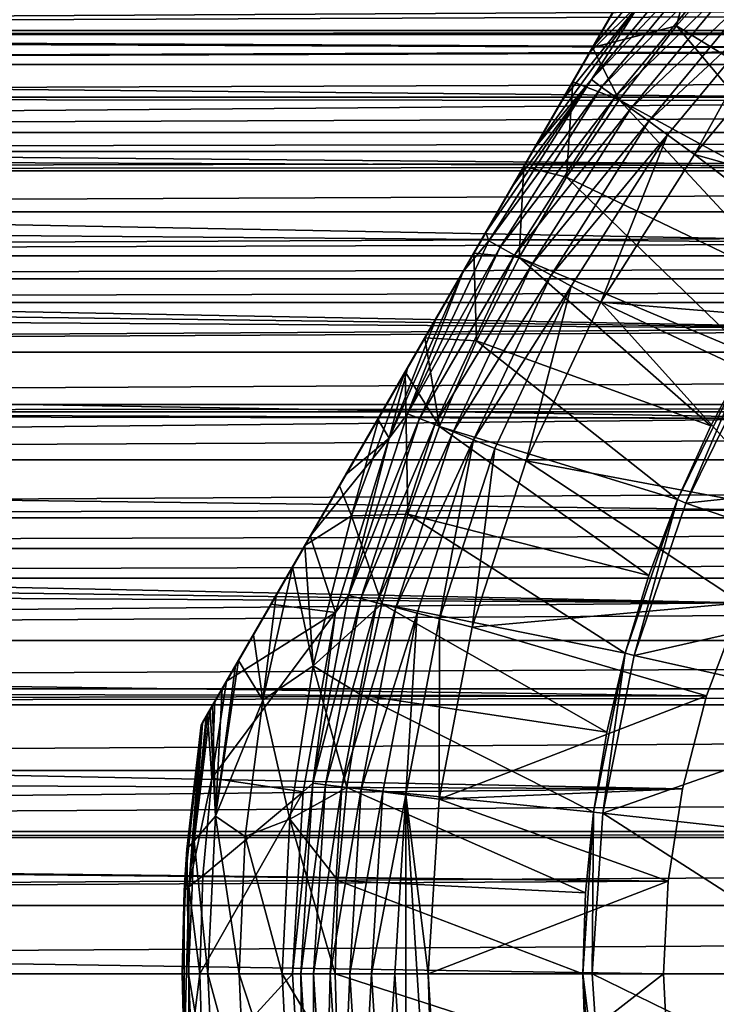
# Model space of a CAD drawing. Header units: metres. Extents: x -109 to 109, y -108 to 40.
# Tile 118 of 230: x -24 to -15, y -41 to -28. Entities that reach past the tile are written whole.
import ezdxf

# ---------------------------------------------------------------- set-up
doc = ezdxf.new("R2010")
doc.units = ezdxf.units.M
doc.layers.add('solid_K_24_42_17_000C74_XXXX', color=7, linetype='CONTINUOUS')

msp = doc.modelspace()

# ---------------------------------------------------------------- linework, layer by layer
at = {"layer": 'solid_K_24_42_17_000C74_XXXX'}
for points in [[(-13.761341, -23.835342, -62.825005), (-21.745701, -37.664658, -62.825005), (-21.745701, -37.664658, -52.646069)], [(-13.777818, -23.86388, -63.233734), (-21.745701, -37.664658, -62.825005), (-13.761341, -23.835342, -62.825005)], [(-13.761341, -23.835342, -52.646069), (-13.761341, -23.835342, -62.825005), (-21.745701, -37.664658, -52.646069)], [(-21.726212, -37.630905, -52.201748), (-13.761341, -23.835342, -52.646069), (-21.745701, -37.664658, -52.646069)], [(-21.729223, -37.636116, -63.233746), (-21.745701, -37.664658, -62.825005), (-13.777818, -23.86388, -63.233734)], [(-21.729223, -37.636116, -63.233746), (-13.777818, -23.86388, -63.233734), (-13.828163, -23.951082, -63.644596)], [(-21.726212, -37.630905, -52.201748), (-13.780829, -23.869097, -52.201748), (-13.761341, -23.835342, -52.646069)], [(-21.726212, -37.630905, -52.201748), (-21.666265, -37.527073, -51.753345), (-13.780829, -23.869097, -52.201748)], [(-21.666265, -37.527073, -51.753345), (-13.840775, -23.972927, -51.753345), (-13.780829, -23.869097, -52.201748)], [(-21.729223, -37.636116, -63.233746), (-13.828163, -23.951082, -63.644596), (-21.678877, -37.548916, -63.644608)], [(-21.678877, -37.548916, -63.644608), (-13.828163, -23.951082, -63.644596), (-13.88141, -24.043308, -63.918968)], [(-21.678877, -37.548916, -63.644608), (-13.88141, -24.043308, -63.918968), (-21.625631, -37.456692, -63.918968)], [(-21.666265, -37.527073, -51.753345), (-21.662483, -37.520519, -51.732655), (-13.840775, -23.972927, -51.753345)], [(-21.662483, -37.520519, -51.732655), (-13.844559, -23.979479, -51.732655), (-13.840775, -23.972927, -51.753345)], [(-21.662483, -37.520519, -51.732655), (-21.561462, -37.345551, -51.297993), (-13.844559, -23.979479, -51.732655)], [(-21.625631, -37.456692, -63.918968), (-13.88141, -24.043308, -63.918968), (-13.915521, -24.10239, -64.061203)], [(-21.561462, -37.345551, -51.297993), (-13.945579, -24.154451, -51.297993), (-13.844559, -23.979479, -51.732655)], [(-21.59152, -37.39761, -64.061211), (-21.625631, -37.456692, -63.918968), (-13.915521, -24.10239, -64.061203)], [(-21.59152, -37.39761, -64.061211), (-13.915521, -24.10239, -64.061203), (-14.04479, -24.32629, -64.483719)], [(-21.561462, -37.345551, -51.297993), (-21.404276, -37.073292, -50.834335), (-13.945579, -24.154451, -51.297993)], [(-14.102766, -24.426706, -50.834335), (-13.945579, -24.154451, -51.297993), (-21.404276, -37.073292, -50.834335)], [(-21.462252, -37.17371, -64.483719), (-21.59152, -37.39761, -64.061211), (-14.04479, -24.32629, -64.483719)], [(-21.462252, -37.17371, -64.483719), (-14.04479, -24.32629, -64.483719), (-14.223642, -24.636072, -64.912254)], [(-14.102766, -24.426706, -50.834335), (-21.404276, -37.073292, -50.834335), (-20.809351, -36.042854, -49.454231)], [(-14.697683, -25.457134, -49.454247), (-14.102766, -24.426706, -50.834335), (-20.809351, -36.042854, -49.454231)], [(-21.462252, -37.17371, -64.483719), (-14.223642, -24.636072, -64.912254), (-21.283398, -36.863926, -64.912254)], [(-21.283398, -36.863926, -64.912254), (-14.223642, -24.636072, -64.912254), (-14.261064, -24.700888, -64.988487)], [(-21.283398, -36.863926, -64.912254), (-14.261064, -24.700888, -64.988487), (-21.245975, -36.79911, -64.988487)], [(-21.245975, -36.79911, -64.988487), (-14.261064, -24.700888, -64.988487), (-14.461778, -25.048534, -65.343575)], [(-21.045269, -36.451473, -65.343567), (-21.245975, -36.79911, -64.988487), (-14.461778, -25.048534, -65.343575)], [(-21.045269, -36.451473, -65.343567), (-14.461778, -25.048534, -65.343575), (-14.769282, -25.581148, -65.768311)], [(-14.697683, -25.457134, -49.454247), (-20.809351, -36.042854, -49.454231), (-20.28174, -35.129005, -48.419262)], [(-15.225303, -26.370998, -48.419258), (-14.697683, -25.457134, -49.454247), (-20.28174, -35.129005, -48.419262)], [(-20.737797, -35.918919, -65.768265), (-21.045269, -36.451473, -65.343567), (-14.769282, -25.581148, -65.768311)], [(-20.737797, -35.918919, -65.768265), (-14.769282, -25.581148, -65.768311), (-14.984707, -25.954275, -66.007477)], [(-20.737797, -35.918919, -65.768265), (-14.984707, -25.954275, -66.007477), (-20.522343, -35.545742, -66.007469)], [(-20.522343, -35.545742, -66.007469), (-14.984707, -25.954275, -66.007477), (-15.153022, -26.245804, -66.169205)], [(-20.354094, -35.254326, -66.169144), (-20.522343, -35.545742, -66.007469), (-15.153022, -26.245804, -66.169205)], [(-19.891602, -34.453262, -66.526527), (-20.354094, -35.254326, -66.169144), (-15.153022, -26.245804, -66.169205)], [(-19.891602, -34.453262, -66.526527), (-15.153022, -26.245804, -66.169205), (-15.615475, -27.046795, -66.52655)], [(-15.225303, -26.370998, -48.419258), (-20.28174, -35.129005, -48.419262), (-19.807489, -34.307579, -47.647266)], [(-15.699564, -27.192442, -47.647247), (-15.225303, -26.370998, -48.419258), (-19.807489, -34.307579, -47.647266)], [(-16.497334, -28.574219, -66.952896), (-14.979733, -26.770033, -66.942169), (-15.371552, -28.283562, -67.77475)], [(-16.155182, -27.981596, -66.820473), (-14.979733, -26.770033, -66.942169), (-16.497334, -28.574219, -66.952896)], [(-14.979733, -26.770033, -66.942169), (-14.542747, -27.343466, -67.77475), (-15.371552, -28.283562, -67.77475)], [(-19.891602, -34.453262, -66.526527), (-15.615475, -27.046795, -66.52655), (-16.155182, -27.981596, -66.820473)], [(-16.51235, -29.003075, -45.917889), (-14.878532, -27.028128, -45.917889), (-15.834299, -27.94467, -46.209816)], [(-14.753856, -27.145206, -45.654289), (-14.878532, -27.028128, -45.917889), (-16.51235, -29.003075, -45.917889)], [(-15.699564, -27.192442, -47.647247), (-19.807489, -34.307579, -47.647266), (-19.374693, -33.557953, -47.077515)], [(-16.132366, -27.94208, -47.077492), (-15.699564, -27.192442, -47.647247), (-19.374693, -33.557953, -47.077515)], [(-16.373983, -29.103603, -45.654289), (-14.753856, -27.145206, -45.654289), (-16.51235, -29.003075, -45.917889)], [(-14.591884, -27.297308, -45.432106), (-14.753856, -27.145206, -45.654289), (-16.373983, -29.103603, -45.654289)], [(-16.194225, -29.234205, -45.432106), (-14.591884, -27.297308, -45.432106), (-16.373983, -29.103603, -45.654289)], [(-14.399722, -27.47776, -45.261086), (-14.591884, -27.297308, -45.432106), (-16.194225, -29.234205, -45.432106)], [(-15.371552, -28.283562, -67.77475), (-14.542747, -27.343466, -67.77475), (-12.499034, -30.03879, -71.099998)], [(-15.980962, -29.389151, -45.261086), (-14.399722, -27.47776, -45.261086), (-16.194225, -29.234205, -45.432106)], [(-15.980962, -29.389151, -45.261086), (-14.185805, -27.67864, -45.148735), (-14.399722, -27.47776, -45.261086)], [(-59.787636, -28.344101, 9.120758), (59.787636, -28.344103, 9.12076), (58.915646, -27.683754, 8.126352)], [(-58.915653, -27.683762, 8.126363), (-59.787636, -28.344101, 9.120758), (58.915646, -27.683754, 8.126352)], [(-59.787491, -28.343979, -9.120588), (-58.917149, -27.684902, -8.128232), (-4.736474, -28.119528, -8.800763)], [(-15.980962, -29.389151, -45.261086), (-15.743555, -29.561638, -45.148735), (-14.185805, -27.67864, -45.148735)], [(-14.185805, -27.67864, -45.148735), (-15.743555, -29.561638, -45.148735), (-13.959869, -27.891048, -45.099998)], [(-19.891602, -34.453262, -66.526527), (-16.155182, -27.981596, -66.820473), (-19.351751, -33.518219, -66.820518)], [(-16.132366, -27.94208, -47.077492), (-19.374693, -33.557953, -47.077515), (-18.973272, -32.862671, -46.666233)], [(-19.351751, -33.518219, -66.820518), (-16.155182, -27.981596, -66.820473), (-16.497334, -28.574219, -66.952896)], [(-16.533785, -28.637356, -46.666222), (-16.132366, -27.94208, -47.077492), (-18.973272, -32.862671, -46.666233)], [(-16.51235, -29.003075, -45.917889), (-15.834299, -27.94467, -46.209816), (-17.274811, -29.920851, -46.209816)], [(-16.911922, -29.292309, -46.383831), (-17.274811, -29.920851, -46.209816), (-15.834299, -27.94467, -46.209816)], [(-16.911922, -29.292309, -46.383831), (-15.834299, -27.94467, -46.209816), (-16.533785, -28.637356, -46.666222)], [(-16.533785, -28.637356, -46.666222), (-15.834299, -27.94467, -46.209816), (-16.132366, -27.94208, -47.077492)], [(-15.743555, -29.561638, -45.148735), (-15.492671, -29.74391, -45.099998), (-13.959869, -27.891048, -45.099998)], [(-15.492671, -29.74391, -45.099998), (-15.128581, -30.008369, -45.099998), (-13.959869, -27.891048, -45.099998)], [(-13.959869, -27.891048, -45.099998), (-15.128581, -30.008369, -45.099998), (-13.631699, -28.198954, -45.099998)], [(-59.787491, -28.343979, -9.120588), (-4.736474, -28.119528, -8.800763), (-6.290274, -28.601967, -9.468305)], [(-15.128699, -30.008528, -27.37269), (-10.856002, -31.208324, -12.144262), (-13.631833, -28.199097, -27.37269)], [(-15.128699, -30.008528, -27.37269), (-13.631833, -28.199097, -27.37269), (-15.128581, -30.008369, -45.099998)], [(-13.631833, -28.199097, -27.37269), (-13.631699, -28.198954, -45.099998), (-15.128581, -30.008369, -45.099998)], [(-60.39196, -28.801741, -9.724324), (-59.857658, -28.397076, -9.193818), (-6.290274, -28.601967, -9.468305)], [(-60.390202, -28.8004, 9.722642), (60.390194, -28.800394, 9.722633), (59.855911, -28.395765, 9.192022)], [(-59.855923, -28.395773, 9.192032), (-60.390202, -28.8004, 9.722642), (59.855911, -28.395765, 9.192022)], [(-59.857658, -28.397076, -9.193818), (-59.787491, -28.343979, -9.120588), (-6.290274, -28.601967, -9.468305)], [(-59.787636, -28.344101, 9.120758), (-59.855923, -28.395773, 9.192032), (59.787636, -28.344103, 9.12076)], [(-59.855923, -28.395773, 9.192032), (59.855911, -28.395765, 9.192022), (59.787636, -28.344103, 9.12076)], [(-16.497334, -28.574219, -66.952896), (-15.371552, -28.283562, -67.77475), (-16.139692, -29.273844, -67.77475)], [(-16.139692, -29.273844, -67.77475), (-15.371552, -28.283562, -67.77475), (-13.189035, -30.879557, -71.099998)], [(-15.371552, -28.283562, -67.77475), (-12.499034, -30.03879, -71.099998), (-13.189035, -30.879557, -71.099998)], [(-60.39196, -28.801741, -9.724324), (-6.290274, -28.601967, -9.468305), (-7.899521, -29.288391, -10.305251)], [(-19.351751, -33.518219, -66.820518), (-16.497334, -28.574219, -66.952896), (-19.00967, -32.925716, -66.952911)], [(-19.00967, -32.925716, -66.952911), (-16.497334, -28.574219, -66.952896), (-16.76259, -29.033657, -67.030861)], [(-16.533785, -28.637356, -46.666222), (-18.973272, -32.862671, -46.666233), (-18.595135, -32.207718, -46.383842)], [(-16.911922, -29.292309, -46.383831), (-16.533785, -28.637356, -46.666222), (-18.595135, -32.207718, -46.383842)], [(-16.76259, -29.033657, -67.030861), (-16.497334, -28.574219, -66.952896), (-16.139692, -29.273844, -67.77475)], [(-60.971901, -29.240923, -10.251054), (-60.39196, -28.801741, -9.724324), (-7.899521, -29.288391, -10.305251)], [(-60.97015, -29.239584, 10.249517), (60.970142, -29.239576, 10.249509), (60.390194, -28.800394, 9.722633)], [(-60.390202, -28.8004, 9.722642), (-60.97015, -29.239584, 10.249517), (60.390194, -28.800394, 9.722633)], [(-19.00967, -32.925716, -66.952911), (-16.76259, -29.033657, -67.030861), (-18.744169, -32.465855, -67.030937)], [(-18.744169, -32.465855, -67.030937), (-16.76259, -29.033657, -67.030861), (-17.417271, -30.167599, -67.141075)], [(-16.51235, -29.003075, -45.917889), (-17.57818, -30.446301, -46.143715), (-17.928862, -31.053699, -46.143715)], [(-17.885759, -31.167219, -45.917889), (-16.51235, -29.003075, -45.917889), (-17.928862, -31.053699, -46.143715)], [(-16.373983, -29.103603, -45.654289), (-16.51235, -29.003075, -45.917889), (-17.885759, -31.167219, -45.917889)], [(-16.51235, -29.003075, -45.917889), (-17.274811, -29.920851, -46.209816), (-17.57818, -30.446301, -46.143715)], [(-17.417271, -30.167599, -67.141075), (-16.76259, -29.033657, -67.030861), (-16.844137, -30.310402, -67.77475)], [(-16.76259, -29.033657, -67.030861), (-16.139692, -29.273844, -67.77475), (-16.844137, -30.310402, -67.77475)], [(-17.735884, -31.249615, -45.654289), (-16.373983, -29.103603, -45.654289), (-17.885759, -31.167219, -45.917889)], [(-16.194225, -29.234205, -45.432106), (-16.373983, -29.103603, -45.654289), (-17.735884, -31.249615, -45.654289)], [(-61.59911, -29.71591, -10.77169), (-60.971901, -29.240923, -10.251054), (-7.899521, -29.288391, -10.305251)], [(-61.59911, -29.71591, -10.77169), (-7.899521, -29.288391, -10.305251), (-9.461295, -30.176538, -11.234442)], [(-61.597393, -29.714609, 10.770329), (61.597382, -29.714603, 10.770321), (60.970142, -29.239576, 10.249509)], [(-60.97015, -29.239584, 10.249517), (-61.597393, -29.714609, 10.770329), (60.970142, -29.239576, 10.249509)], [(-16.911922, -29.292309, -46.383831), (-18.595135, -32.207718, -46.383842), (-18.232231, -31.579149, -46.209816)], [(-16.911922, -29.292309, -46.383831), (-18.232231, -31.579149, -46.209816), (-17.274811, -29.920851, -46.209816)], [(-17.541174, -31.356657, -45.432106), (-16.194225, -29.234205, -45.432106), (-17.735884, -31.249615, -45.654289)], [(-15.980962, -29.389151, -45.261086), (-16.194225, -29.234205, -45.432106), (-17.541174, -31.356657, -45.432106)], [(-16.844137, -30.310402, -67.77475), (-16.139692, -29.273844, -67.77475), (-13.822839, -31.76403, -71.099998)], [(-16.139692, -29.273844, -67.77475), (-13.189035, -30.879557, -71.099998), (-13.822839, -31.76403, -71.099998)], [(-17.310173, -31.48365, -45.261086), (-15.980962, -29.389151, -45.261086), (-17.541174, -31.356657, -45.432106)], [(-17.310173, -31.48365, -45.261086), (-15.743555, -29.561638, -45.148735), (-15.980962, -29.389151, -45.261086)], [(-17.310173, -31.48365, -45.261086), (-17.053019, -31.625023, -45.148735), (-15.743555, -29.561638, -45.148735)], [(-15.743555, -29.561638, -45.148735), (-17.053019, -31.625023, -45.148735), (-15.492671, -29.74391, -45.099998)], [(-61.93306, -29.968788, 11.030519), (61.93306, -29.968788, 11.03052), (61.597382, -29.714603, 10.770321)], [(-61.597393, -29.714609, 10.770329), (-61.93306, -29.968788, 11.030519), (61.597382, -29.714603, 10.770321)], [(-61.933037, -29.968763, -11.030496), (-61.59911, -29.71591, -10.77169), (-9.461295, -30.176538, -11.234442)], [(-17.053019, -31.625023, -45.148735), (-16.781219, -31.774343, -45.099998), (-15.492671, -29.74391, -45.099998)], [(-16.781219, -31.774343, -45.099998), (-16.386911, -31.991173, -45.099998), (-15.492671, -29.74391, -45.099998)], [(-15.492671, -29.74391, -45.099998), (-16.386911, -31.991173, -45.099998), (-15.128581, -30.008369, -45.099998)], [(-62.275188, -30.227846, -11.283647), (-61.933037, -29.968763, -11.030496), (-9.461295, -30.176538, -11.234442)], [(-62.273544, -30.22661, 11.282468), (62.273537, -30.226603, 11.282461), (61.93306, -29.968788, 11.03052)], [(-61.93306, -29.968788, 11.030519), (-62.273544, -30.22661, 11.282468), (61.93306, -29.968788, 11.03052)], [(-17.274811, -29.920851, -46.209816), (-18.232231, -31.579149, -46.209816), (-17.928862, -31.053699, -46.143715)], [(-17.274811, -29.920851, -46.209816), (-17.928862, -31.053699, -46.143715), (-17.57818, -30.446301, -46.143715)], [(-16.386948, -31.991228, -27.37269), (-12.058333, -32.3447, -12.978667), (-15.128699, -30.008528, -27.37269)], [(-16.386948, -31.991228, -27.37269), (-15.128699, -30.008528, -27.37269), (-16.386911, -31.991173, -45.099998)], [(-15.128699, -30.008528, -27.37269), (-15.128581, -30.008369, -45.099998), (-16.386911, -31.991173, -45.099998)], [(-15.128699, -30.008528, -27.37269), (-12.058333, -32.3447, -12.978667), (-10.856002, -31.208324, -12.144262)], [(-63.001568, -30.777929, -11.784282), (-62.275188, -30.227846, -11.283647), (-10.856002, -31.208324, -12.144262)], [(-63.000046, -30.776772, 11.783277), (63.000034, -30.776766, 11.783271), (62.273537, -30.226603, 11.282461)], [(-62.273544, -30.22661, 11.282468), (-63.000046, -30.776772, 11.783277), (62.273537, -30.226603, 11.282461)], [(-62.275188, -30.227846, -11.283647), (-9.461295, -30.176538, -11.234442), (-10.856002, -31.208324, -12.144262)], [(-18.744169, -32.465855, -67.030937), (-17.417271, -30.167599, -67.141075), (-18.089376, -31.33172, -67.141106)], [(-18.089376, -31.33172, -67.141106), (-17.417271, -30.167599, -67.141075), (-17.482103, -31.389147, -67.77475)], [(-17.417271, -30.167599, -67.141075), (-16.844137, -30.310402, -67.77475), (-17.482103, -31.389147, -67.77475)], [(-17.482103, -31.389147, -67.77475), (-16.844137, -30.310402, -67.77475), (-14.397177, -32.687641, -71.099998)], [(-16.844137, -30.310402, -67.77475), (-13.822839, -31.76403, -71.099998), (-14.397177, -32.687641, -71.099998)], [(-63.778942, -31.366644, -12.270226), (-63.001568, -30.777929, -11.784282), (-10.856002, -31.208324, -12.144262)], [(-63.777546, -31.365578, 12.269389), (63.777538, -31.36557, 12.269383), (63.000034, -30.776766, 11.783271)], [(-63.000046, -30.776772, 11.783277), (-63.777546, -31.365578, 12.269389), (63.000034, -30.776766, 11.783271)], [(-18.977098, -33.486435, -45.917889), (-17.885759, -31.167219, -45.917889), (-18.232231, -31.579149, -46.209816)], [(-17.735884, -31.249615, -45.654289), (-17.885759, -31.167219, -45.917889), (-18.977098, -33.486435, -45.917889)], [(-17.885759, -31.167219, -45.917889), (-17.928862, -31.053699, -46.143715), (-18.232231, -31.579149, -46.209816)], [(-63.778942, -31.366644, -12.270226), (-10.856002, -31.208324, -12.144262), (-12.058333, -32.3447, -12.978667)], [(-18.818079, -33.549397, -45.654289), (-17.735884, -31.249615, -45.654289), (-18.977098, -33.486435, -45.917889)], [(-17.541174, -31.356657, -45.432106), (-17.735884, -31.249615, -45.654289), (-18.818079, -33.549397, -45.654289)], [(-64.190002, -31.677948, 12.508371), (64.19001, -31.677948, 12.508371), (63.777538, -31.36557, 12.269383)], [(-63.777546, -31.365578, 12.269389), (-64.190002, -31.677948, 12.508371), (63.777538, -31.36557, 12.269383)], [(-64.189995, -31.677935, -12.508362), (-63.778942, -31.366644, -12.270226), (-12.058333, -32.3447, -12.978667)], [(-18.611486, -33.631191, -45.432106), (-17.541174, -31.356657, -45.432106), (-18.818079, -33.549397, -45.654289)], [(-18.744169, -32.465855, -67.030937), (-18.089376, -31.33172, -67.141106), (-18.051077, -32.505821, -67.77475)], [(-17.310173, -31.48365, -45.261086), (-17.541174, -31.356657, -45.432106), (-18.611486, -33.631191, -45.432106)], [(-18.089376, -31.33172, -67.141106), (-17.482103, -31.389147, -67.77475), (-18.051077, -32.505821, -67.77475)], [(-18.051077, -32.505821, -67.77475), (-17.482103, -31.389147, -67.77475), (-14.910087, -33.647224, -71.099998)], [(-17.482103, -31.389147, -67.77475), (-14.397177, -32.687641, -71.099998), (-14.910087, -33.647224, -71.099998)], [(-18.366392, -33.72823, -45.261086), (-17.310173, -31.48365, -45.261086), (-18.611486, -33.631191, -45.432106)], [(-18.366392, -33.72823, -45.261086), (-17.053019, -31.625023, -45.148735), (-17.310173, -31.48365, -45.261086)], [(-64.607635, -31.994207, -12.737964), (-64.189995, -31.677935, -12.508362), (-12.058333, -32.3447, -12.978667)], [(-64.606354, -31.993242, 12.737281), (64.606339, -31.993235, 12.737276), (64.19001, -31.677948, 12.508371)], [(-64.190002, -31.677948, 12.508371), (-64.606354, -31.993242, 12.737281), (64.19001, -31.677948, 12.508371)], [(-19.223396, -33.814758, -46.209816), (-18.232231, -31.579149, -46.209816), (-18.595135, -32.207718, -46.383842)], [(-18.977098, -33.486435, -45.917889), (-18.232231, -31.579149, -46.209816), (-19.223396, -33.814758, -46.209816)], [(-18.366392, -33.72823, -45.261086), (-18.093548, -33.836258, -45.148735), (-17.053019, -31.625023, -45.148735)], [(-17.053019, -31.625023, -45.148735), (-18.093548, -33.836258, -45.148735), (-16.781219, -31.774343, -45.099998)], [(-18.093548, -33.836258, -45.148735), (-17.80518, -33.95034, -45.099998), (-16.781219, -31.774343, -45.099998)], [(-17.80518, -33.95034, -45.099998), (-17.386818, -34.116077, -45.099998), (-16.781219, -31.774343, -45.099998)], [(-16.781219, -31.774343, -45.099998), (-17.386818, -34.116077, -45.099998), (-16.386911, -31.991173, -45.099998)], [(-65.487572, -32.660473, -13.18379), (-64.607635, -31.994207, -12.737964), (-12.058333, -32.3447, -12.978667)], [(-65.486404, -32.659588, 13.183228), (65.486397, -32.65958, 13.183225), (64.606339, -31.993235, 12.737276)], [(-64.606354, -31.993242, 12.737281), (-65.486404, -32.659588, 13.183228), (64.606339, -31.993235, 12.737276)], [(-16.386948, -31.991228, -27.37269), (-16.386911, -31.991173, -45.099998), (-17.386818, -34.116077, -45.099998)], [(-17.386784, -34.115978, -27.37269), (-16.386948, -31.991228, -27.37269), (-17.386818, -34.116077, -45.099998)], [(-17.386784, -34.115978, -27.37269), (-13.867633, -34.779518, -14.306138), (-16.386948, -31.991228, -27.37269)], [(-16.386948, -31.991228, -27.37269), (-13.867633, -34.779518, -14.306138), (-13.06136, -33.547779, -13.704904)], [(-16.386948, -31.991228, -27.37269), (-13.06136, -33.547779, -13.704904), (-12.058333, -32.3447, -12.978667)], [(-19.223396, -33.814758, -46.209816), (-18.595135, -32.207718, -46.383842), (-18.973272, -32.862671, -46.666233)], [(-65.487572, -32.660473, -13.18379), (-12.058333, -32.3447, -12.978667), (-13.06136, -33.547779, -13.704904)], [(-19.00967, -32.925716, -66.952911), (-18.744169, -32.465855, -67.030937), (-18.548811, -33.656021, -67.77475)], [(-18.744169, -32.465855, -67.030937), (-18.051077, -32.505821, -67.77475), (-18.548811, -33.656021, -67.77475)], [(-18.548811, -33.656021, -67.77475), (-18.051077, -32.505821, -67.77475), (-15.359006, -34.638008, -71.099998)], [(-18.051077, -32.505821, -67.77475), (-14.910087, -33.647224, -71.099998), (-15.359006, -34.638008, -71.099998)], [(-66.417641, -33.364853, -13.603842), (-65.487572, -32.660473, -13.18379), (-13.06136, -33.547779, -13.704904)], [(-66.416565, -33.364029, 13.603379), (66.416557, -33.364021, 13.603375), (65.486397, -32.65958, 13.183225)], [(-65.486404, -32.659588, 13.183228), (-66.416565, -33.364029, 13.603379), (65.486397, -32.65958, 13.183225)], [(-14.397253, -32.687775, -80.600006), (-15.359031, -34.638069, -80.600006), (-14.910087, -33.647224, -71.099998)], [(-15.244012, -34.685722, -80.724503), (-15.359031, -34.638069, -80.600006), (-14.397253, -32.687775, -80.600006)], [(-14.289419, -32.75, -80.724503), (-15.244012, -34.685722, -80.724503), (-14.397253, -32.687775, -80.600006)], [(-15.243942, -34.685585, -99.599998), (-15.244012, -34.685722, -80.724503), (-14.289419, -32.75, -80.724503)], [(-15.243942, -34.685585, -99.599998), (-14.289419, -32.75, -80.724503), (-14.289372, -32.749928, -99.599998)], [(-15.243942, -34.685585, -99.599998), (-14.289372, -32.749928, -99.599998), (-11.107414, -34.245361, -99.599998)], [(-14.397253, -32.687775, -80.600006), (-14.910087, -33.647224, -71.099998), (-14.397177, -32.687641, -71.099998)], [(-19.223396, -33.814758, -46.209816), (-18.973272, -32.862671, -46.666233), (-19.374693, -33.557953, -47.077515)], [(-19.727127, -34.857948, -66.942169), (-19.00967, -32.925716, -66.952911), (-18.973343, -34.835209, -67.77475)], [(-19.351751, -33.518219, -66.820518), (-19.00967, -32.925716, -66.952911), (-19.727127, -34.857948, -66.942169)], [(-19.00967, -32.925716, -66.952911), (-18.548811, -33.656021, -67.77475), (-18.973343, -34.835209, -67.77475)], [(-66.543587, -33.460232, -13.656937), (-66.417641, -33.364853, -13.603842), (-13.06136, -33.547779, -13.704904)], [(-66.543579, -33.460217, 13.656927), (66.543579, -33.460217, 13.656927), (66.416557, -33.364021, 13.603375)], [(-66.416565, -33.364029, 13.603379), (-66.543579, -33.460217, 13.656927), (66.416557, -33.364021, 13.603375)], [(-67.396172, -34.105984, -13.994019), (-66.543587, -33.460232, -13.656937), (-13.06136, -33.547779, -13.704904)], [(-67.396172, -34.105984, -13.994019), (-13.06136, -33.547779, -13.704904), (-13.867633, -34.779518, -14.306138)], [(-67.395164, -34.105213, 13.993639), (67.395157, -34.105209, 13.993636), (66.543579, -33.460217, 13.656927)], [(-66.543579, -33.460217, 13.656927), (-67.395164, -34.105213, 13.993639), (66.543579, -33.460217, 13.656927)], [(-19.891602, -34.453262, -66.526527), (-19.351751, -33.518219, -66.820518), (-19.727127, -34.857948, -66.942169)], [(-19.769159, -35.924141, -45.917889), (-18.977098, -33.486435, -45.917889), (-19.223396, -33.814758, -46.209816)], [(-18.818079, -33.549397, -45.654289), (-18.977098, -33.486435, -45.917889), (-19.769159, -35.924141, -45.917889)], [(-19.6035, -35.966675, -45.654289), (-18.818079, -33.549397, -45.654289), (-19.769159, -35.924141, -45.917889)], [(-18.611486, -33.631191, -45.432106), (-18.818079, -33.549397, -45.654289), (-19.6035, -35.966675, -45.654289)], [(-19.223396, -33.814758, -46.209816), (-19.374693, -33.557953, -47.077515), (-19.807489, -34.307579, -47.647266)], [(-19.388287, -36.021935, -45.432106), (-18.611486, -33.631191, -45.432106), (-19.6035, -35.966675, -45.654289)], [(-18.366392, -33.72823, -45.261086), (-18.611486, -33.631191, -45.432106), (-19.388287, -36.021935, -45.432106)], [(-18.973343, -34.835209, -67.77475), (-18.548811, -33.656021, -67.77475), (-15.742273, -35.65633, -71.099998)], [(-18.548811, -33.656021, -67.77475), (-15.359006, -34.638008, -71.099998), (-15.742273, -35.65633, -71.099998)], [(-15.359031, -34.638069, -80.600006), (-15.359006, -34.638008, -71.099998), (-14.910087, -33.647224, -71.099998)], [(-19.223396, -33.814758, -46.209816), (-19.807489, -34.307579, -47.647266), (-20.28174, -35.129005, -48.419262)], [(-19.941599, -36.152397, -46.209816), (-19.223396, -33.814758, -46.209816), (-20.28174, -35.129005, -48.419262)], [(-19.769159, -35.924141, -45.917889), (-19.223396, -33.814758, -46.209816), (-19.941599, -36.152397, -46.209816)], [(-19.132961, -36.08749, -45.261086), (-18.366392, -33.72823, -45.261086), (-19.388287, -36.021935, -45.432106)], [(-19.132961, -36.08749, -45.261086), (-18.093548, -33.836258, -45.148735), (-18.366392, -33.72823, -45.261086)], [(-19.132961, -36.08749, -45.261086), (-18.84873, -36.160469, -45.148735), (-18.093548, -33.836258, -45.148735)], [(-18.093548, -33.836258, -45.148735), (-18.84873, -36.160469, -45.148735), (-18.548353, -36.237534, -45.099998)], [(-18.093548, -33.836258, -45.148735), (-18.548353, -36.237534, -45.099998), (-17.80518, -33.95034, -45.099998)], [(-18.548353, -36.237534, -45.099998), (-18.112513, -36.349548, -45.099998), (-17.80518, -33.95034, -45.099998)], [(-17.80518, -33.95034, -45.099998), (-18.112513, -36.349548, -45.099998), (-17.386818, -34.116077, -45.099998)], [(-68.421196, -34.882053, -14.350286), (-67.396172, -34.105984, -13.994019), (-13.867633, -34.779518, -14.306138)], [(-68.42025, -34.88134, 14.349982), (68.420242, -34.881332, 14.349979), (67.395157, -34.105209, 13.993636)], [(-67.395164, -34.105213, 13.993639), (-68.42025, -34.88134, 14.349982), (67.395157, -34.105209, 13.993636)], [(-18.112455, -36.349308, -27.37269), (-17.386818, -34.116077, -45.099998), (-18.112513, -36.349548, -45.099998)], [(-18.112455, -36.349308, -27.37269), (-14.497439, -36.0252, -14.785511), (-17.386784, -34.115978, -27.37269)], [(-18.112455, -36.349308, -27.37269), (-17.386784, -34.115978, -27.37269), (-17.386818, -34.116077, -45.099998)], [(-17.386784, -34.115978, -27.37269), (-14.497439, -36.0252, -14.785511), (-13.867633, -34.779518, -14.306138)], [(-15.243942, -34.685585, -99.599998), (-11.107414, -34.245361, -99.599998), (-11.923703, -35.820713, -99.599998)], [(-19.891602, -34.453262, -66.526527), (-19.727127, -34.857948, -66.942169), (-20.354094, -35.254326, -66.169144)], [(-15.359031, -34.638069, -80.600006), (-16.058029, -36.697247, -80.600006), (-15.742273, -35.65633, -71.099998)], [(-15.937777, -36.729485, -80.724503), (-16.058029, -36.697247, -80.600006), (-15.359031, -34.638069, -80.600006)], [(-15.244012, -34.685722, -80.724503), (-15.937777, -36.729485, -80.724503), (-15.359031, -34.638069, -80.600006)], [(-15.937753, -36.729408, -99.599998), (-15.937777, -36.729485, -80.724503), (-15.244012, -34.685722, -80.724503)], [(-15.937753, -36.729408, -99.599998), (-15.244012, -34.685722, -80.724503), (-15.243942, -34.685585, -99.599998)], [(-15.937753, -36.729408, -99.599998), (-15.243942, -34.685585, -99.599998), (-11.923703, -35.820713, -99.599998)], [(-15.359031, -34.638069, -80.600006), (-15.742273, -35.65633, -71.099998), (-15.359006, -34.638008, -71.099998)], [(-68.421196, -34.882053, -14.350286), (-13.867633, -34.779518, -14.306138), (-14.497439, -36.0252, -14.785511)], [(-20.354094, -35.254326, -66.169144), (-19.727127, -34.857948, -66.942169), (-20.244287, -36.870457, -66.942169)], [(-20.244287, -36.870457, -66.942169), (-19.727127, -34.857948, -66.942169), (-19.322996, -36.038723, -67.77475)], [(-19.727127, -34.857948, -66.942169), (-18.973343, -34.835209, -67.77475), (-19.322996, -36.038723, -67.77475)], [(-19.322996, -36.038723, -67.77475), (-18.973343, -34.835209, -67.77475), (-16.058012, -36.697178, -71.099998)], [(-18.973343, -34.835209, -67.77475), (-15.742273, -35.65633, -71.099998), (-16.058012, -36.697178, -71.099998)], [(-68.968231, -35.296368, -14.519938), (-68.421196, -34.882053, -14.350286), (-14.497439, -36.0252, -14.785511)], [(-68.968224, -35.296364, 14.519936), (68.968224, -35.296364, 14.519936), (68.420242, -34.881332, 14.349979)], [(-68.42025, -34.88134, 14.349982), (-68.968224, -35.296364, 14.519936), (68.420242, -34.881332, 14.349979)], [(-19.941599, -36.152397, -46.209816), (-20.28174, -35.129005, -48.419262), (-20.809351, -36.042854, -49.454231)], [(-20.354094, -35.254326, -66.169144), (-20.244287, -36.870457, -66.942169), (-20.522343, -35.545742, -66.007469)], [(-69.48938, -35.690929, -14.668803), (-68.968231, -35.296368, -14.519938), (-14.497439, -36.0252, -14.785511)], [(-69.488518, -35.690277, 14.668567), (69.488518, -35.690273, 14.668565), (68.968224, -35.296364, 14.519936)], [(-68.968224, -35.296364, 14.519936), (-69.488518, -35.690277, 14.668567), (68.968224, -35.296364, 14.519936)], [(-20.522343, -35.545742, -66.007469), (-20.244287, -36.870457, -66.942169), (-20.916088, -37.327541, -66.004898)], [(-20.737797, -35.918919, -65.768265), (-20.522343, -35.545742, -66.007469), (-20.916088, -37.327541, -66.004898)], [(-16.058029, -36.697247, -80.600006), (-16.058012, -36.697178, -71.099998), (-15.742273, -35.65633, -71.099998)], [(-70.595451, -36.528664, -14.945473), (-69.48938, -35.690929, -14.668803), (-14.497439, -36.0252, -14.785511)], [(-70.594696, -36.528095, 14.945303), (70.594696, -36.528091, 14.945301), (69.488518, -35.690273, 14.668565)], [(-69.488518, -35.690277, 14.668567), (-70.594696, -36.528095, 14.945303), (69.488518, -35.690273, 14.668565)], [(-20.737797, -35.918919, -65.768265), (-20.916088, -37.327541, -66.004898), (-21.045269, -36.451473, -65.343567)], [(-20.249447, -38.441898, -45.917889), (-19.769159, -35.924141, -45.917889), (-19.941599, -36.152397, -46.209816)], [(-19.6035, -35.966675, -45.654289), (-19.769159, -35.924141, -45.917889), (-20.249447, -38.441898, -45.917889)], [(-15.937753, -36.729408, -99.599998), (-11.923703, -35.820713, -99.599998), (-12.517907, -37.492584, -99.599998)], [(-70.595451, -36.528664, -14.945473), (-14.497439, -36.0252, -14.785511), (-14.96676, -37.270947, -15.147744)], [(-19.941599, -36.152397, -46.209816), (-20.809351, -36.042854, -49.454231), (-21.404276, -37.073292, -50.834335)], [(-20.079763, -38.463337, -45.654289), (-19.6035, -35.966675, -45.654289), (-20.249447, -38.441898, -45.917889)], [(-20.244287, -36.870457, -66.942169), (-19.322996, -36.038723, -67.77475), (-19.596388, -37.261818, -67.77475)], [(-19.388287, -36.021935, -45.432106), (-19.6035, -35.966675, -45.654289), (-20.079763, -38.463337, -45.654289)], [(-19.859322, -38.491184, -45.432106), (-19.388287, -36.021935, -45.432106), (-20.079763, -38.463337, -45.654289)], [(-19.132961, -36.08749, -45.261086), (-19.388287, -36.021935, -45.432106), (-19.859322, -38.491184, -45.432106)], [(-19.596388, -37.261818, -67.77475), (-19.322996, -36.038723, -67.77475), (-16.30509, -37.756847, -71.099998)], [(-19.322996, -36.038723, -67.77475), (-16.058012, -36.697178, -71.099998), (-16.30509, -37.756847, -71.099998)], [(-18.112455, -36.349308, -27.37269), (-14.96676, -37.270947, -15.147744), (-14.497439, -36.0252, -14.785511)], [(-19.941599, -36.152397, -46.209816), (-21.404276, -37.073292, -50.834335), (-21.60248, -38.374191, -50.834335)], [(-20.376642, -38.558868, -46.209816), (-19.941599, -36.152397, -46.209816), (-21.60248, -38.374191, -50.834335)], [(-20.249447, -38.441898, -45.917889), (-19.941599, -36.152397, -46.209816), (-20.376642, -38.558868, -46.209816)], [(-19.597794, -38.524223, -45.261086), (-19.132961, -36.08749, -45.261086), (-19.859322, -38.491184, -45.432106)], [(-19.597794, -38.524223, -45.261086), (-18.84873, -36.160469, -45.148735), (-19.132961, -36.08749, -45.261086)], [(-19.597794, -38.524223, -45.261086), (-19.306656, -38.561001, -45.148735), (-18.84873, -36.160469, -45.148735)], [(-18.84873, -36.160469, -45.148735), (-19.306656, -38.561001, -45.148735), (-18.998983, -38.599743, -45.099998)], [(-18.84873, -36.160469, -45.148735), (-18.998983, -38.599743, -45.099998), (-18.548353, -36.237534, -45.099998)], [(-18.998983, -38.599743, -45.099998), (-18.552551, -38.656322, -45.099998), (-18.548353, -36.237534, -45.099998)], [(-18.548353, -36.237534, -45.099998), (-18.552551, -38.656322, -45.099998), (-18.112513, -36.349548, -45.099998)], [(-20.916088, -37.327541, -66.004898), (-21.245975, -36.79911, -64.988487), (-21.045269, -36.451473, -65.343567)], [(-18.552521, -38.656078, -27.37269), (-18.112513, -36.349548, -45.099998), (-18.552551, -38.656322, -45.099998)], [(-18.552521, -38.656078, -27.37269), (-14.96676, -37.270947, -15.147744), (-18.112455, -36.349308, -27.37269)], [(-18.552521, -38.656078, -27.37269), (-18.112455, -36.349308, -27.37269), (-18.112513, -36.349548, -45.099998)], [(-71.454666, -37.179245, -15.124875), (-70.595451, -36.528664, -14.945473), (-14.96676, -37.270947, -15.147744)], [(-71.454643, -37.179226, 15.12487), (71.454643, -37.179226, 15.12487), (70.594696, -36.528091, 14.945301)], [(-70.594696, -36.528095, 14.945303), (-71.454643, -37.179226, 15.12487), (70.594696, -36.528091, 14.945301)], [(-16.058029, -36.697247, -80.600006), (-16.48226, -38.829956, -80.600006), (-16.30509, -37.756847, -71.099998)], [(-16.358841, -38.846317, -80.724503), (-16.48226, -38.829956, -80.600006), (-16.058029, -36.697247, -80.600006)], [(-15.937777, -36.729485, -80.724503), (-16.358841, -38.846317, -80.724503), (-16.058029, -36.697247, -80.600006)], [(-16.058029, -36.697247, -80.600006), (-16.30509, -37.756847, -71.099998), (-16.058012, -36.697178, -71.099998)], [(-21.283398, -36.863926, -64.912254), (-21.245975, -36.79911, -64.988487), (-21.553526, -38.884918, -64.989166)], [(-20.916088, -37.327541, -66.004898), (-21.553526, -38.884918, -64.989166), (-21.245975, -36.79911, -64.988487)], [(-16.358828, -38.846207, -99.599998), (-16.358841, -38.846317, -80.724503), (-15.937777, -36.729485, -80.724503)], [(-16.358828, -38.846207, -99.599998), (-15.937777, -36.729485, -80.724503), (-15.937753, -36.729408, -99.599998)], [(-16.358828, -38.846207, -99.599998), (-15.937753, -36.729408, -99.599998), (-12.517907, -37.492584, -99.599998)], [(-21.462252, -37.17371, -64.483719), (-21.283398, -36.863926, -64.912254), (-21.553526, -38.884918, -64.989166)], [(-20.916088, -37.327541, -66.004898), (-20.244287, -36.870457, -66.942169), (-20.556692, -38.924732, -66.942169)], [(-20.556692, -38.924732, -66.942169), (-20.244287, -36.870457, -66.942169), (-19.79244, -38.49966, -67.77475)], [(-20.244287, -36.870457, -66.942169), (-19.596388, -37.261818, -67.77475), (-19.79244, -38.49966, -67.77475)], [(-21.561462, -37.345551, -51.297993), (-21.60248, -38.374191, -50.834335), (-21.404276, -37.073292, -50.834335)], [(-71.734482, -37.391277, -15.176862), (-71.454666, -37.179245, -15.124875), (-14.96676, -37.270947, -15.147744)], [(-71.733864, -37.390812, 15.176751), (71.733864, -37.390812, 15.17675), (71.454643, -37.179226, 15.12487)], [(-71.454643, -37.179226, 15.12487), (-71.733864, -37.390812, 15.176751), (71.454643, -37.179226, 15.12487)], [(-21.462252, -37.17371, -64.483719), (-21.553526, -38.884918, -64.989166), (-21.59152, -37.39761, -64.061211)], [(-71.734482, -37.391277, -15.176862), (-14.96676, -37.270947, -15.147744), (-15.291973, -38.516972, -15.401122)], [(-21.662483, -37.520519, -51.732655), (-21.60248, -38.374191, -50.834335), (-21.561462, -37.345551, -51.297993)], [(-20.916088, -37.327541, -66.004898), (-21.155907, -39.156815, -66.004898), (-21.553526, -38.884918, -64.989166)], [(-20.916088, -37.327541, -66.004898), (-20.556692, -38.924732, -66.942169), (-21.155907, -39.156815, -66.004898)], [(-19.79244, -38.49966, -67.77475), (-19.596388, -37.261818, -67.77475), (-16.482256, -38.829922, -71.099998)], [(-19.596388, -37.261818, -67.77475), (-16.30509, -37.756847, -71.099998), (-16.482256, -38.829922, -71.099998)], [(-18.552521, -38.656078, -27.37269), (-15.291973, -38.516972, -15.401122), (-14.96676, -37.270947, -15.147744)], [(-72.900673, -38.274174, -15.360009), (-71.734482, -37.391277, -15.176862), (-15.291973, -38.516972, -15.401122)], [(-72.900215, -38.27383, 15.359948), (72.900215, -38.273827, 15.359947), (71.733864, -37.390812, 15.17675)], [(-71.733864, -37.390812, 15.176751), (-72.900215, -38.27383, 15.359948), (71.733864, -37.390812, 15.17675)], [(-21.678877, -37.548916, -63.644608), (-21.625631, -37.456692, -63.918968), (-21.84127, -39.218327, -63.920048)], [(-21.553526, -38.884918, -64.989166), (-21.84127, -39.218327, -63.920048), (-21.625631, -37.456692, -63.918968)], [(-21.553526, -38.884918, -64.989166), (-21.625631, -37.456692, -63.918968), (-21.59152, -37.39761, -64.061211)], [(-16.358828, -38.846207, -99.599998), (-12.517907, -37.492584, -99.599998), (-12.878904, -39.229721, -99.599998)], [(-21.90917, -39.835163, -51.732384), (-21.60248, -38.374191, -50.834335), (-21.662483, -37.520519, -51.732655)], [(-21.90917, -39.835163, -51.732384), (-21.662483, -37.520519, -51.732655), (-21.666265, -37.527073, -51.753345)], [(-21.90917, -39.835163, -51.732384), (-21.666265, -37.527073, -51.753345), (-21.726212, -37.630905, -52.201748)], [(-21.90917, -39.835163, -51.732384), (-21.726212, -37.630905, -52.201748), (-21.745701, -37.664658, -52.646069)], [(-21.729223, -37.636116, -63.233746), (-21.678877, -37.548916, -63.644608), (-21.84127, -39.218327, -63.920048)], [(-21.729223, -37.636116, -63.233746), (-21.84127, -39.218327, -63.920048), (-21.745701, -37.664658, -62.825005)], [(-21.971697, -39.884396, -52.646069), (-21.745701, -37.664658, -52.646069), (-21.936333, -39.327488, -62.825005)], [(-21.90917, -39.835163, -51.732384), (-21.745701, -37.664658, -52.646069), (-21.971697, -39.884396, -52.646069)], [(-21.745701, -37.664658, -52.646069), (-21.745701, -37.664658, -62.825005), (-21.936333, -39.327488, -62.825005)], [(-21.84127, -39.218327, -63.920048), (-21.936333, -39.327488, -62.825005), (-21.745701, -37.664658, -62.825005)], [(-16.48226, -38.829956, -80.600006), (-16.482256, -38.829922, -71.099998), (-16.30509, -37.756847, -71.099998)], [(-73.978271, -39.090374, -15.482678), (-72.900673, -38.274174, -15.360009), (-15.291973, -38.516972, -15.401122)], [(-73.978226, -39.09034, 15.482674), (73.978226, -39.09034, 15.482674), (72.900215, -38.273827, 15.359947)], [(-72.900215, -38.27383, 15.359948), (-73.978226, -39.09034, 15.482674), (72.900215, -38.273827, 15.359947)], [(-21.90917, -39.835163, -51.732384), (-21.721695, -39.684692, -50.834335), (-21.60248, -38.374191, -50.834335)], [(-20.376642, -38.558868, -46.209816), (-21.60248, -38.374191, -50.834335), (-21.721695, -39.684692, -50.834335)], [(-20.249447, -38.441898, -45.917889), (-20.376642, -38.558868, -46.209816), (-20.522345, -41, -46.209816)], [(-20.249447, -38.441898, -45.917889), (-20.522345, -41, -46.209816), (-20.410389, -41, -45.917889)], [(-20.079763, -38.463337, -45.654289), (-20.249447, -38.441898, -45.917889), (-20.410389, -41, -45.917889)], [(-73.978271, -39.090374, -15.482678), (-15.291973, -38.516972, -15.401122), (-15.482705, -39.759808, -15.550625)], [(-20.376642, -38.558868, -46.209816), (-21.76148, -41, -50.834335), (-20.522345, -41, -46.209816)], [(-20.376642, -38.558868, -46.209816), (-21.721695, -39.684692, -50.834335), (-21.76148, -41, -50.834335)], [(-20.556692, -38.924732, -66.942169), (-19.79244, -38.49966, -67.77475), (-19.910383, -39.747364, -67.77475)], [(-20.079763, -38.463337, -45.654289), (-20.410389, -41, -45.917889), (-20.239357, -41, -45.654289)], [(-19.859322, -38.491184, -45.432106), (-20.079763, -38.463337, -45.654289), (-20.239357, -41, -45.654289)], [(-19.859322, -38.491184, -45.432106), (-20.239357, -41, -45.654289), (-20.017162, -41, -45.432106)], [(-19.597794, -38.524223, -45.261086), (-19.859322, -38.491184, -45.432106), (-20.017162, -41, -45.432106)], [(-19.597794, -38.524223, -45.261086), (-20.017162, -41, -45.432106), (-19.753555, -41, -45.261086)], [(-19.910383, -39.747364, -67.77475), (-19.79244, -38.49966, -67.77475), (-16.588909, -39.912769, -71.099998)], [(-19.79244, -38.49966, -67.77475), (-16.482256, -38.829922, -71.099998), (-16.588909, -39.912769, -71.099998)], [(-19.597794, -38.524223, -45.261086), (-19.753555, -41, -45.261086), (-19.306656, -38.561001, -45.148735)], [(-19.306656, -38.561001, -45.148735), (-19.753555, -41, -45.261086), (-19.460104, -41, -45.148735)], [(-19.306656, -38.561001, -45.148735), (-19.460104, -41, -45.148735), (-18.998983, -38.599743, -45.099998)], [(-18.552521, -38.656078, -27.37269), (-15.482705, -39.759808, -15.550625), (-15.291973, -38.516972, -15.401122)], [(-18.998983, -38.599743, -45.099998), (-19.460104, -41, -45.148735), (-19.15, -41, -45.099998)], [(-18.998983, -38.599743, -45.099998), (-19.15, -41, -45.099998), (-18.998983, -43.400257, -45.099998)], [(-18.998983, -38.599743, -45.099998), (-18.700001, -41, -45.099998), (-18.552551, -38.656322, -45.099998)], [(-18.998983, -38.599743, -45.099998), (-18.548353, -45.762466, -45.099998), (-18.700001, -41, -45.099998)], [(-18.998983, -38.599743, -45.099998), (-18.998983, -43.400257, -45.099998), (-18.548353, -45.762466, -45.099998)], [(-18.552521, -38.656078, -27.37269), (-18.700001, -41, -27.37269), (-15.482705, -39.759808, -15.550625)], [(-18.552521, -38.656078, -27.37269), (-18.700001, -41, -45.099998), (-18.700001, -41, -27.37269)], [(-18.552521, -38.656078, -27.37269), (-18.552551, -38.656322, -45.099998), (-18.700001, -41, -45.099998)], [(-16.6245, -41, -80.599998), (-16.588909, -39.912769, -71.099998), (-16.482256, -38.829922, -71.099998)], [(-16.48226, -38.829956, -80.600006), (-16.6245, -41, -80.599998), (-16.482256, -38.829922, -71.099998)], [(-16.5, -41, -80.724503), (-16.6245, -41, -80.599998), (-16.48226, -38.829956, -80.600006)], [(-16.358841, -38.846317, -80.724503), (-16.5, -41, -80.724503), (-16.48226, -38.829956, -80.600006)], [(-21.553526, -38.884918, -64.989166), (-21.657055, -41, -64.989166), (-21.84127, -39.218327, -63.920048)], [(-21.553526, -38.884918, -64.989166), (-21.236048, -41, -66.004898), (-21.657055, -41, -64.989166)], [(-21.155907, -39.156815, -66.004898), (-21.236048, -41, -66.004898), (-21.553526, -38.884918, -64.989166)], [(-21.155907, -39.156815, -66.004898), (-20.556692, -38.924732, -66.942169), (-20.661179, -41, -66.942169)], [(-20.556692, -38.924732, -66.942169), (-19.949747, -41, -67.77475), (-20.661179, -41, -66.942169)], [(-20.556692, -38.924732, -66.942169), (-19.910383, -39.747364, -67.77475), (-19.949747, -41, -67.77475)], [(-16.5, -41, -99.599998), (-16.358841, -38.846317, -80.724503), (-16.358828, -38.846207, -99.599998)], [(-16.5, -41, -99.599998), (-16.358828, -38.846207, -99.599998), (-13, -41, -99.599998)], [(-16.5, -41, -99.599998), (-16.5, -41, -80.724503), (-16.358841, -38.846317, -80.724503)], [(-16.358828, -38.846207, -99.599998), (-12.878904, -39.229721, -99.599998), (-13, -41, -99.599998)], [(-74.087051, -39.172714, -15.492612), (-73.978271, -39.090374, -15.482678), (-15.482705, -39.759808, -15.550625)], [(-74.086754, -39.172489, 15.492585), (74.086754, -39.172485, 15.492585), (73.978226, -39.09034, 15.482674)], [(-73.978226, -39.09034, 15.482674), (-74.086754, -39.172489, 15.492585), (73.978226, -39.09034, 15.482674)], [(-75.288063, -40.082642, -15.573004), (-74.087051, -39.172714, -15.492612), (-15.482705, -39.759808, -15.550625)], [(-75.287918, -40.082531, 15.572997), (75.287918, -40.082531, 15.572997), (74.086754, -39.172485, 15.492585)], [(-74.086754, -39.172489, 15.492585), (-75.287918, -40.082531, 15.572997), (74.086754, -39.172485, 15.492585)], [(-21.84127, -39.218327, -63.920048), (-21.913818, -41, -63.920048), (-21.936333, -39.327488, -62.825005)], [(-21.84127, -39.218327, -63.920048), (-21.657055, -41, -64.989166), (-21.913818, -41, -63.920048)], [(-21.155907, -39.156815, -66.004898), (-20.661179, -41, -66.942169), (-21.236048, -41, -66.004898)], [(-21.971697, -39.884396, -52.646069), (-21.936333, -39.327488, -62.825005), (-22, -41, -62.825005)], [(-21.913818, -41, -63.920048), (-22, -41, -62.825005), (-21.936333, -39.327488, -62.825005)], [(-75.288063, -40.082642, -15.573004), (-15.482705, -39.759808, -15.550625), (-15.545517, -41, -15.6)], [(-21.90917, -39.835163, -51.732384), (-21.76148, -41, -50.834335), (-21.721695, -39.684692, -50.834335)], [(-19.910383, -39.747364, -67.77475), (-16.6245, -41, -71.099998), (-19.949747, -41, -67.77475)], [(-19.910383, -39.747364, -67.77475), (-16.588909, -39.912769, -71.099998), (-16.6245, -41, -71.099998)], [(-18.700001, -41, -27.37269), (-15.545517, -41, -15.6), (-15.482705, -39.759808, -15.550625)], [(-21.971697, -42.115604, -52.646069), (-21.971697, -39.884396, -52.646069), (-22, -41, -62.825005)], [(-21.90917, -39.835163, -51.732384), (-21.971697, -39.884396, -52.646069), (-21.971697, -42.115604, -52.646069)], [(-21.90917, -42.164837, -51.732384), (-21.90917, -39.835163, -51.732384), (-21.971697, -42.115604, -52.646069)], [(-21.90917, -42.164837, -51.732384), (-21.76148, -41, -50.834335), (-21.90917, -39.835163, -51.732384)], [(-16.6245, -41, -80.599998), (-16.6245, -41, -71.099998), (-16.588909, -39.912769, -71.099998)], [(75.287918, -40.082531, 15.572997), (-76.5, -41, 15.6), (76.5, -41, 15.6)], [(-75.287918, -40.082531, 15.572997), (-76.5, -41, 15.6), (75.287918, -40.082531, 15.572997)], [(-75.288063, -40.082642, -15.573004), (-15.545517, -41, -15.6), (-76.5, -41, -15.6)], [(-76.5, -41, -15.6), (-15.545517, -41, -15.6), (-15.482708, -42.240166, -15.550627)], [(-75.288071, -41.917351, -15.573005), (-76.5, -41, -15.6), (-15.482708, -42.240166, -15.550627)], [(76.5, -41, 15.6), (-76.5, -41, 15.6), (-75.28791, -41.917477, 15.572997)], [(75.28791, -41.917473, 15.572997), (76.5, -41, 15.6), (-75.28791, -41.917477, 15.572997)], [(-21.971697, -42.115604, -52.646069), (-22, -41, -62.825005), (-21.936333, -42.672512, -62.825005)], [(-21.84127, -42.781673, -63.920048), (-21.936333, -42.672512, -62.825005), (-22, -41, -62.825005)], [(-21.84127, -42.781673, -63.920048), (-22, -41, -62.825005), (-21.913818, -41, -63.920048)], [(-21.913818, -41, -63.920048), (-21.657055, -41, -64.989166), (-21.553526, -43.115082, -64.989166)], [(-21.84127, -42.781673, -63.920048), (-21.913818, -41, -63.920048), (-21.553526, -43.115082, -64.989166)], [(-21.90917, -42.164837, -51.732384), (-21.721695, -42.315308, -50.834335), (-21.76148, -41, -50.834335)], [(-21.76148, -41, -50.834335), (-21.721695, -42.315308, -50.834335), (-20.522345, -41, -46.209816)], [(-21.721695, -42.315308, -50.834335), (-20.376642, -43.441132, -46.209816), (-20.522345, -41, -46.209816)], [(-21.657055, -41, -64.989166), (-21.236048, -41, -66.004898), (-21.155907, -42.843182, -66.004898)], [(-21.553526, -43.115082, -64.989166), (-21.657055, -41, -64.989166), (-21.155907, -42.843182, -66.004898)], [(-21.236048, -41, -66.004898), (-20.661179, -41, -66.942169), (-20.556692, -43.07526, -66.942169)], [(-21.155907, -42.843182, -66.004898), (-21.236048, -41, -66.004898), (-20.556692, -43.07526, -66.942169)], [(-20.661179, -41, -66.942169), (-19.949747, -41, -67.77475), (-19.910383, -42.252636, -67.77475)], [(-20.556692, -43.07526, -66.942169), (-20.661179, -41, -66.942169), (-19.910383, -42.252636, -67.77475)], [(-20.410389, -41, -45.917889), (-20.522345, -41, -46.209816), (-20.376642, -43.441132, -46.209816)], [(-20.249447, -43.558098, -45.917889), (-20.410389, -41, -45.917889), (-20.376642, -43.441132, -46.209816)], [(-20.239357, -41, -45.654289), (-20.410389, -41, -45.917889), (-20.249447, -43.558098, -45.917889)], [(-20.079763, -43.536663, -45.654289), (-20.239357, -41, -45.654289), (-20.249447, -43.558098, -45.917889)], [(-20.017162, -41, -45.432106), (-20.239357, -41, -45.654289), (-20.079763, -43.536663, -45.654289)], [(-19.859322, -43.508816, -45.432106), (-20.017162, -41, -45.432106), (-20.079763, -43.536663, -45.654289)], [(-19.753555, -41, -45.261086), (-20.017162, -41, -45.432106), (-19.859322, -43.508816, -45.432106)], [(-16.588909, -42.087231, -71.099998), (-19.949747, -41, -67.77475), (-16.6245, -41, -71.099998)], [(-19.910383, -42.252636, -67.77475), (-19.949747, -41, -67.77475), (-16.588909, -42.087231, -71.099998)], [(-19.597794, -43.475777, -45.261086), (-19.753555, -41, -45.261086), (-19.859322, -43.508816, -45.432106)], [(-19.597794, -43.475777, -45.261086), (-19.460104, -41, -45.148735), (-19.753555, -41, -45.261086)], [(-19.597794, -43.475777, -45.261086), (-19.306656, -43.438999, -45.148735), (-19.460104, -41, -45.148735)], [(-19.460104, -41, -45.148735), (-19.306656, -43.438999, -45.148735), (-19.15, -41, -45.099998)], [(-19.306656, -43.438999, -45.148735), (-18.998983, -43.400257, -45.099998), (-19.15, -41, -45.099998)], [(-18.552521, -43.343922, -27.37269), (-15.545517, -41, -15.6), (-18.700001, -41, -27.37269)], [(-18.700001, -41, -27.37269), (-18.700001, -41, -45.099998), (-18.552551, -43.343678, -45.099998)], [(-18.548353, -45.762466, -45.099998), (-18.552551, -43.343678, -45.099998), (-18.700001, -41, -45.099998)], [(-18.552521, -43.343922, -27.37269), (-18.700001, -41, -27.37269), (-18.552551, -43.343678, -45.099998)], [(-18.552521, -43.343922, -27.37269), (-15.482708, -42.240166, -15.550627), (-15.545517, -41, -15.6)], [(-16.48226, -43.170048, -80.600006), (-16.6245, -41, -71.099998), (-16.6245, -41, -80.599998)], [(-16.48226, -43.170048, -80.600006), (-16.588909, -42.087231, -71.099998), (-16.6245, -41, -71.099998)], [(-16.358841, -43.153683, -80.724503), (-16.48226, -43.170048, -80.600006), (-16.6245, -41, -80.599998)], [(-16.358841, -43.153683, -80.724503), (-16.6245, -41, -80.599998), (-16.5, -41, -80.724503)], [(-16.358828, -43.153793, -99.599998), (-16.358841, -43.153683, -80.724503), (-16.5, -41, -80.724503)], [(-16.358828, -43.153793, -99.599998), (-16.5, -41, -80.724503), (-16.5, -41, -99.599998)], [(-12.878904, -42.770279, -99.599998), (-16.5, -41, -99.599998), (-13, -41, -99.599998)], [(-12.878904, -42.770279, -99.599998), (-16.358828, -43.153793, -99.599998), (-16.5, -41, -99.599998)]]:
    msp.add_3dface(points, dxfattribs=at)

doc.saveas('drawing.dxf')
